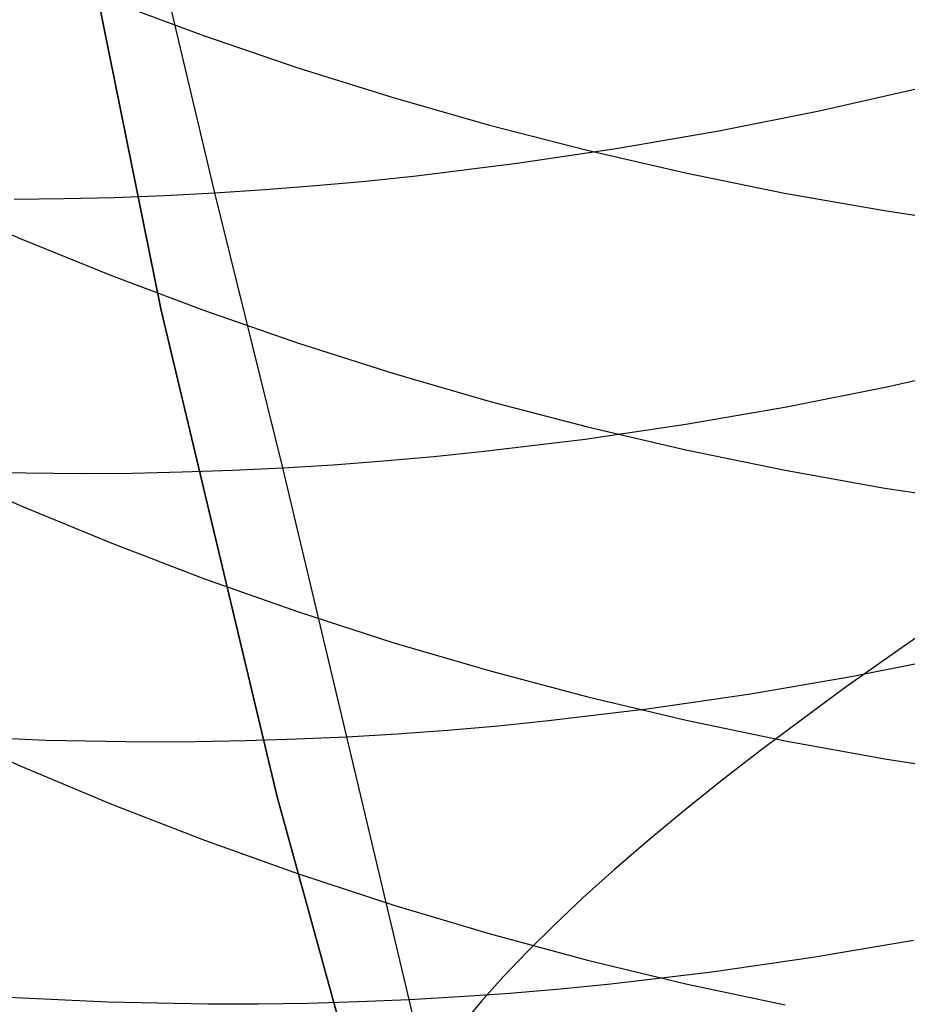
# Model space of a CAD drawing. Extents: x -383 to 1849, y -1185 to -529.
# Tile 55 of 256: x -331.15 to -326.91, y -1097.34 to -1092.64. Entities that reach past the tile are written whole.
import ezdxf

# ---------------------------------------------------------------- set-up
doc = ezdxf.new("R2010")
doc.units = 0
doc.layers.add('PREDEFINITO', color=7, linetype='CONTINUOUS')

msp = doc.modelspace()

# ---------------------------------------------------------------- linework, layer by layer
at = {"layer": 'PREDEFINITO'}
for p, q in [((-330.9555, -1091.6748, 420), (-330.4794, -1094.0216, 420)), ((-330.9555, -1091.6748, 370), (-330.4794, -1094.0216, 370)), ((-330.4794, -1094.0216, 395), (-330.9555, -1091.6748, 395)), ((-330.9555, -1091.6748, 420), (-330.4794, -1094.0216, 420)), ((-330.2219, -1093.4679, 507.2448), (-330.5401, -1092.1273, 505.7501)), ((-330.7185, -1092.5525, 642.4914), (-330.2749, -1092.7171, 642.6257)), ((-330.2749, -1092.7171, 642.6257), (-329.8251, -1092.8708, 642.7512)), ((-329.8251, -1092.8708, 642.7512), (-329.3695, -1093.0134, 642.8676)), ((-327.3352, -1093.076, 507.0051), (-326.8575, -1092.9689, 507.005)), ((-329.3695, -1093.0134, 642.8676), (-328.9087, -1093.1447, 642.9749)), ((-327.8146, -1093.1715, 507.0163), (-327.3352, -1093.076, 507.0051)), ((-328.9087, -1093.1447, 642.9749), (-328.4432, -1093.2646, 643.0727)), ((-328.2954, -1093.2552, 507.0389), (-327.8146, -1093.1715, 507.0163)), ((-328.777, -1093.327, 507.0729), (-328.2954, -1093.2552, 507.0389)), ((-328.4432, -1093.2646, 643.0727), (-327.9733, -1093.3727, 643.161)), ((-329.259, -1093.3865, 507.1185), (-328.777, -1093.327, 507.0729)), ((-329.4999, -1093.4116, 507.1457), (-329.259, -1093.3865, 507.1185)), ((-327.9733, -1093.3727, 643.161), (-327.4996, -1093.4689, 643.2395)), ((-330.2219, -1093.4679, 507.2448), (-329.9814, -1093.4524, 507.2088)), ((-329.9814, -1093.4524, 507.2088), (-329.7408, -1093.4336, 507.1758)), ((-329.7408, -1093.4336, 507.1758), (-329.4999, -1093.4116, 507.1457)), ((-331.581, -1093.4968, 640.6778), (-331.1515, -1093.6851, 640.8254)), ((-331.1803, -1093.4982, 507.4182), (-330.9414, -1093.4954, 507.3705)), ((-330.9414, -1093.4954, 507.3705), (-330.7019, -1093.4894, 507.3257)), ((-330.7019, -1093.4894, 507.3257), (-330.4621, -1093.4803, 507.2838)), ((-330.4621, -1093.4803, 507.2838), (-330.2219, -1093.4679, 507.2448)), ((-329.897, -1094.7804, 508.7633), (-330.2219, -1093.4679, 507.2448)), ((-327.4996, -1093.4689, 643.2395), (-327.0225, -1093.5529, 643.3081)), ((-327.0225, -1093.5529, 643.3081), (-326.5426, -1093.6246, 643.3667)), ((-331.1515, -1093.6851, 640.8254), (-330.7147, -1093.8628, 640.9647)), ((-330.7147, -1093.8628, 640.9647), (-330.2714, -1094.0296, 641.0955)), ((-330.4794, -1094.0216, 420), (-329.9233, -1096.3508, 420)), ((-330.4794, -1094.0216, 370), (-329.9233, -1096.3508, 370)), ((-329.9233, -1096.3508, 395), (-330.4794, -1094.0216, 395)), ((-330.4794, -1094.0216, 420), (-329.9233, -1096.3508, 420)), ((-330.2714, -1094.0296, 641.0955), (-329.8218, -1094.1855, 641.2177)), ((-329.8218, -1094.1855, 641.2177), (-329.3665, -1094.3301, 641.3311)), ((-327.0115, -1094.3941, 508.5288), (-326.5343, -1094.2873, 508.5288)), ((-329.3665, -1094.3301, 641.3311), (-328.9059, -1094.4632, 641.4354)), ((-327.4905, -1094.4891, 508.5398), (-327.0115, -1094.3941, 508.5288)), ((-328.9059, -1094.4632, 641.4354), (-328.4406, -1094.5847, 641.5307)), ((-327.971, -1094.5722, 508.5619), (-327.4905, -1094.4891, 508.5398)), ((-328.4523, -1094.6431, 508.5952), (-327.971, -1094.5722, 508.5619)), ((-328.4406, -1094.5847, 641.5307), (-327.971, -1094.6943, 641.6166)), ((-328.9341, -1094.7016, 508.6398), (-328.4523, -1094.6431, 508.5952)), ((-329.175, -1094.7261, 508.6664), (-328.9341, -1094.7016, 508.6398)), ((-327.971, -1094.6943, 641.6166), (-327.4976, -1094.7918, 641.6931)), ((-331.5804, -1094.7696, 639.1296), (-331.1508, -1094.9606, 639.2734)), ((-329.897, -1094.7804, 508.7633), (-329.6565, -1094.7656, 508.7281)), ((-329.6565, -1094.7656, 508.7281), (-329.4158, -1094.7475, 508.6958)), ((-329.4158, -1094.7475, 508.6958), (-329.175, -1094.7261, 508.6664)), ((-331.3326, -1094.8017, 509.0345), (-330.8558, -1094.8074, 508.9329)), ((-330.8558, -1094.8074, 508.9329), (-330.6167, -1094.8055, 508.8862)), ((-330.6167, -1094.8055, 508.8862), (-330.3771, -1094.8004, 508.8424)), ((-330.3771, -1094.8004, 508.8424), (-330.1372, -1094.792, 508.8014)), ((-330.1372, -1094.792, 508.8014), (-329.897, -1094.7804, 508.7633)), ((-329.5912, -1096.0641, 510.3118), (-329.897, -1094.7804, 508.7633)), ((-327.4976, -1094.7918, 641.6931), (-327.0208, -1094.877, 641.7599)), ((-327.0208, -1094.877, 641.7599), (-326.5412, -1094.9497, 641.8168)), ((-331.1508, -1094.9606, 639.2734), (-330.7141, -1095.141, 639.4091)), ((-330.7141, -1095.141, 639.4091), (-330.2708, -1095.3103, 639.5366)), ((-330.2708, -1095.3103, 639.5366), (-329.8212, -1095.4685, 639.6556)), ((-329.8212, -1095.4685, 639.6556), (-329.366, -1095.6153, 639.766)), ((-326.7585, -1095.5125, 429.6982), (-326.9866, -1095.671, 429.305)), ((-329.366, -1095.6153, 639.766), (-328.9055, -1095.7504, 639.8677)), ((-326.9866, -1095.671, 429.305), (-327.2054, -1095.8268, 428.9047)), ((-327.1823, -1095.7765, 510.0938), (-326.7029, -1095.6814, 510.0832)), ((-328.9055, -1095.7504, 639.8677), (-328.4402, -1095.8737, 639.9605)), ((-327.6631, -1095.8593, 510.1152), (-327.1823, -1095.7765, 510.0938)), ((-327.2054, -1095.8268, 428.9047), (-327.4148, -1095.9799, 428.4976)), ((-328.4402, -1095.8737, 639.9605), (-327.9707, -1095.985, 640.0442)), ((-328.1449, -1095.9298, 510.1476), (-327.6631, -1095.8593, 510.1152)), ((-328.6272, -1095.9875, 510.1911), (-328.1449, -1095.9298, 510.1476)), ((-328.8683, -1096.0116, 510.2171), (-328.6272, -1095.9875, 510.1911)), ((-327.9707, -1095.985, 640.0442), (-327.4973, -1096.084, 640.1187)), ((-327.4148, -1095.9799, 428.4976), (-327.6145, -1096.1301, 428.0841)), ((-331.5809, -1096.0098, 637.5563), (-331.1513, -1096.2038, 637.6963)), ((-329.3504, -1096.0499, 510.2774), (-329.1094, -1096.0324, 510.2458)), ((-329.1094, -1096.0324, 510.2458), (-328.8683, -1096.0116, 510.2171)), ((-331.5041, -1096.0596, 510.6872), (-331.0289, -1096.0801, 510.5771)), ((-331.0289, -1096.0801, 510.5771), (-330.5514, -1096.0879, 510.4777)), ((-330.5514, -1096.0879, 510.4777), (-330.3119, -1096.0869, 510.432)), ((-330.3119, -1096.0869, 510.432), (-330.072, -1096.0826, 510.3891)), ((-330.072, -1096.0826, 510.3891), (-329.8318, -1096.075, 510.3491)), ((-329.8318, -1096.075, 510.3491), (-329.5912, -1096.0641, 510.3118)), ((-329.5912, -1096.0641, 510.3118), (-329.3504, -1096.0499, 510.2774)), ((-329.2937, -1097.3187, 511.8864), (-329.5912, -1096.0641, 510.3118)), ((-327.4973, -1096.084, 640.1187), (-327.0205, -1096.1704, 640.1837)), ((-327.6145, -1096.1301, 428.0841), (-327.8043, -1096.2772, 427.6645)), ((-327.0205, -1096.1704, 640.1837), (-326.5409, -1096.2442, 640.2393)), ((-331.1513, -1096.2038, 637.6963), (-330.7146, -1096.3868, 637.8284)), ((-327.8043, -1096.2772, 427.6645), (-327.9841, -1096.4211, 427.2393)), ((-329.9233, -1096.3508, 420), (-329.288, -1098.6596, 420)), ((-329.9233, -1096.3508, 370), (-329.288, -1098.6596, 370)), ((-329.288, -1098.6596, 395), (-329.9233, -1096.3508, 395)), ((-329.9233, -1096.3508, 420), (-329.288, -1098.6596, 420)), ((-330.7146, -1096.3868, 637.8284), (-330.2712, -1096.5587, 637.9525)), ((-327.9841, -1096.4211, 427.2393), (-328.1537, -1096.5616, 426.8087)), ((-330.2712, -1096.5587, 637.9525), (-329.8217, -1096.7193, 638.0684)), ((-328.1537, -1096.5616, 426.8087), (-328.3128, -1096.6987, 426.3733)), ((-328.3128, -1096.6987, 426.3733), (-328.4615, -1096.8321, 425.9334)), ((-329.8217, -1096.7193, 638.0684), (-329.3664, -1096.8682, 638.1759)), ((-328.4615, -1096.8321, 425.9334), (-328.5995, -1096.9619, 425.4894)), ((-329.3664, -1096.8682, 638.1759), (-328.9058, -1097.0054, 638.2749)), ((-328.5995, -1096.9619, 425.4894), (-328.7268, -1097.0878, 425.0418)), ((-328.9058, -1097.0054, 638.2749), (-328.4405, -1097.1306, 638.3653)), ((-327.3647, -1097.1174, 511.695), (-326.8838, -1097.0348, 511.6743)), ((-328.7268, -1097.0878, 425.0418), (-328.8434, -1097.2099, 424.591)), ((-327.8466, -1097.1873, 511.7265), (-327.3647, -1097.1174, 511.695)), ((-328.4405, -1097.1306, 638.3653), (-327.9709, -1097.2435, 638.4468)), ((-328.8434, -1097.2099, 424.591), (-328.949, -1097.3279, 424.1374)), ((-328.3291, -1097.2443, 511.7688), (-327.8466, -1097.1873, 511.7265)), ((-328.5704, -1097.2679, 511.7941), (-328.3291, -1097.2443, 511.7688)), ((-327.9709, -1097.2435, 638.4468), (-327.4975, -1097.344, 638.5193)), ((-331.2083, -1097.3073, 512.2529), (-330.7326, -1097.3299, 512.1453)), ((-329.2937, -1097.3187, 511.8864), (-329.0527, -1097.3052, 511.8529)), ((-329.0527, -1097.3052, 511.8529), (-328.8116, -1097.2882, 511.8221)), ((-328.8116, -1097.2882, 511.8221), (-328.5704, -1097.2679, 511.7941)), ((-330.7326, -1097.3299, 512.1453), (-330.2547, -1097.3394, 512.0483)), ((-330.2547, -1097.3394, 512.0483), (-330.015, -1097.3393, 512.0037)), ((-330.015, -1097.3393, 512.0037), (-329.7749, -1097.3358, 511.9619)), ((-329.7749, -1097.3358, 511.9619), (-329.5344, -1097.329, 511.9228)), ((-329.5344, -1097.329, 511.9228), (-329.2937, -1097.3187, 511.8864)), ((-329.0039, -1098.543, 513.4855), (-329.2937, -1097.3187, 511.8864)), ((-328.949, -1097.3279, 424.1374), (-329.0439, -1097.4418, 423.6814))]:
    msp.add_line(p, q, dxfattribs=at)

doc.saveas('drawing.dxf')
